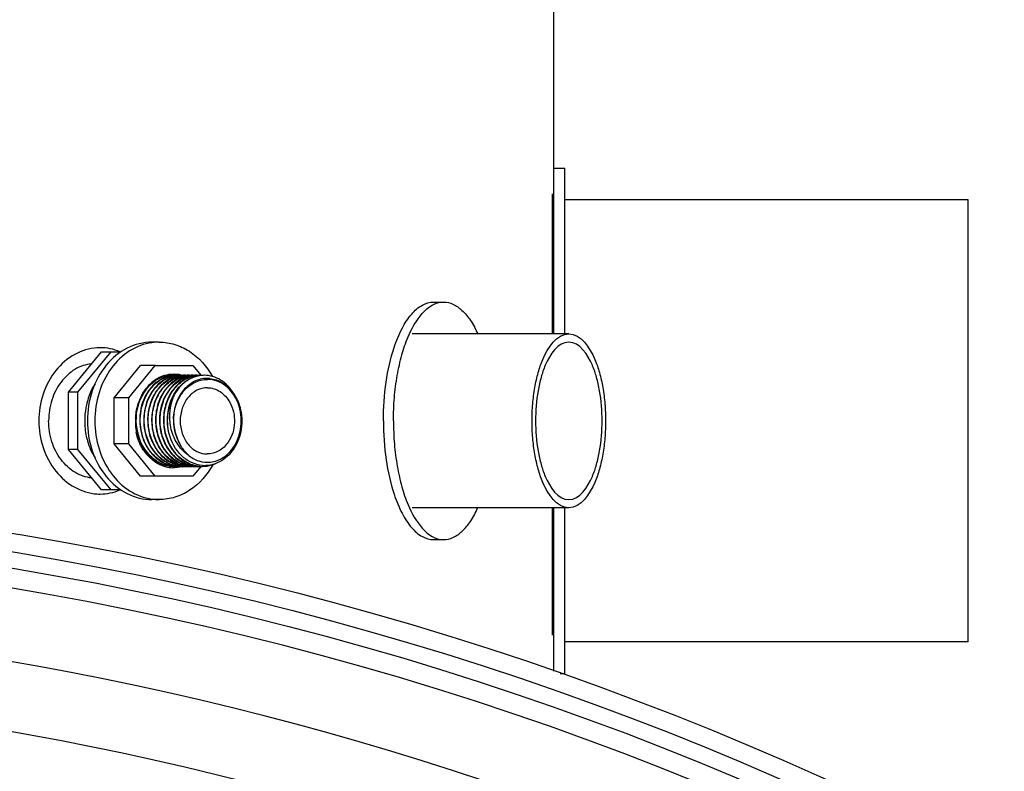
# Model space of a CAD drawing. Header units: millimetres. Extents: x 0 to 297, y 0 to 210.
# Tile 33 of 36: x 210.68 to 217.81, y 177.57 to 183.01. Entities that reach past the tile are written whole.
import ezdxf

# ---------------------------------------------------------------- set-up
doc = ezdxf.new("R2010")
doc.units = ezdxf.units.MM
doc.header["$LTSCALE"] = 16.335
doc.layers.get('0').update_dxf_attribs({"linetype": 'CONTINUOUS'})
doc.layers.add('01_GLOBAL', color=7, linetype='CONTINUOUS')
doc.layers.add('AXES_REF', color=7, linetype='CONTINUOUS')

msp = doc.modelspace()

# ---------------------------------------------------------------- linework, layer by layer
at = {"color": 7, "linetype": 'Continuous'}
for p, q in [((214.5452, 180.739), (214.5452, 181.939)), ((214.5452, 181.939), (214.6252, 181.939)), ((214.6252, 180.739), (214.6252, 181.939)), ((213.6758, 180.969), (213.7483, 180.969)), ((214.6546, 180.739), (213.5217, 180.739)), ((211.0316, 180.3162), (211.2716, 180.609)), ((211.1004, 180.3162), (211.3404, 180.609)), ((211.2716, 180.609), (211.4121, 180.609)), ((211.3621, 180.2748), (211.554, 180.509)), ((211.4691, 180.2748), (211.6611, 180.509)), ((211.6611, 180.509), (211.554, 180.509)), ((211.6611, 180.509), (211.9325, 180.5089)), ((211.9325, 180.5089), (211.9899, 180.4389)), ((211.6916, 180.4171), (211.6918, 180.4172)), ((211.6916, 180.4171), (211.6918, 180.4172)), ((211.7489, 180.4171), (211.7492, 180.4172)), ((211.7489, 180.4171), (211.7492, 180.4172)), ((211.7541, 180.4371), (211.7534, 180.437)), ((211.7541, 180.4371), (211.7534, 180.437)), ((211.7828, 180.4371), (211.7821, 180.437)), ((211.7828, 180.4371), (211.7821, 180.437)), ((211.8115, 180.4371), (211.8113, 180.4371)), ((211.8115, 180.4371), (211.8113, 180.4371)), ((211.8402, 180.4371), (211.8397, 180.437)), ((211.8402, 180.4371), (211.8397, 180.437)), ((211.8688, 180.4371), (211.8683, 180.437)), ((211.8688, 180.4371), (211.8683, 180.437)), ((211.8975, 180.4371), (211.8969, 180.437)), ((211.8975, 180.4371), (211.8969, 180.437)), ((211.9549, 180.4371), (211.9542, 180.437)), ((211.9549, 180.4371), (211.9542, 180.437)), ((212.012, 180.4389), (212.0118, 180.4389)), ((212.012, 180.4389), (212.0118, 180.4389)), ((211.0315, 179.902), (211.0316, 180.3162)), ((211.1004, 180.3162), (211.0316, 180.3162)), ((211.1003, 179.902), (211.1004, 180.3162)), ((211.362, 179.9434), (211.3621, 180.2748)), ((211.4691, 180.2748), (211.3621, 180.2748)), ((211.4691, 179.9434), (211.4691, 180.2748)), ((211.5597, 180.2873), (211.56, 180.2881)), ((211.5597, 180.2873), (211.56, 180.2881)), ((211.5539, 179.709), (211.362, 179.9434)), ((211.4691, 179.9434), (211.362, 179.9434)), ((211.661, 179.709), (211.4691, 179.9434)), ((211.2713, 179.609), (211.0315, 179.902)), ((211.1003, 179.902), (211.0315, 179.902)), ((211.3402, 179.609), (211.1003, 179.902)), ((211.7024, 179.8009), (211.7021, 179.8011)), ((211.7024, 179.8009), (211.7021, 179.8011)), ((211.7028, 179.799), (211.7034, 179.7988)), ((211.7028, 179.7989), (211.7033, 179.7987)), ((211.7308, 179.8011), (211.7306, 179.8012)), ((211.7308, 179.8011), (211.7306, 179.8012)), ((211.7315, 179.799), (211.732, 179.7988)), ((211.7315, 179.7989), (211.732, 179.7987)), ((211.7601, 179.799), (211.7607, 179.7988)), ((211.7601, 179.7989), (211.7607, 179.7987)), ((211.7725, 179.7808), (211.7723, 179.7808)), ((211.7725, 179.7808), (211.7723, 179.7808)), ((211.8298, 179.7808), (211.8296, 179.7808)), ((211.8298, 179.7808), (211.8296, 179.7808)), ((211.8585, 179.7808), (211.8583, 179.7808)), ((211.8585, 179.7808), (211.8583, 179.7808)), ((211.8872, 179.7808), (211.887, 179.7808)), ((211.8872, 179.7808), (211.887, 179.7808)), ((211.99, 179.7792), (211.9324, 179.7089)), ((211.94, 179.7808), (211.9404, 179.7808)), ((211.94, 179.7808), (211.9404, 179.7808)), ((211.9446, 179.7808), (211.9443, 179.7808)), ((211.9446, 179.7808), (211.9443, 179.7808)), ((211.9732, 179.7808), (211.973, 179.7808)), ((211.9732, 179.7808), (211.973, 179.7808)), ((211.661, 179.709), (211.5539, 179.709)), ((211.9324, 179.7089), (211.661, 179.709)), ((211.412, 179.609), (211.2713, 179.609)), ((214.6546, 179.479), (213.5217, 179.479)), ((214.5452, 178.2951), (214.5452, 179.479)), ((214.6252, 178.279), (214.6252, 179.479)), ((213.6758, 179.249), (213.7483, 179.249)), ((214.5916, 178.279), (214.6252, 178.279))]:
    msp.add_line(p, q, dxfattribs=at)
at = {"color": 9, "linetype": 'Continuous'}
for p, q in [((214.5352, 181.753), (214.5352, 180.739)), ((214.5352, 179.479), (214.5352, 178.5578))]:
    msp.add_line(p, q, dxfattribs=at)
msp.add_lwpolyline([(211.7922, 180.1218), (211.7921, 180.1135), (211.7922, 180.1054), (211.7925, 180.0977), (211.7929, 180.0903), (211.7935, 180.0832), (211.7941, 180.0765), (211.7949, 180.07), (211.7957, 180.0639), (211.7966, 180.0579), (211.7975, 180.0523), (211.7985, 180.0468), (211.7996, 180.0416)], dxfattribs=at)
at = {"color": 7, "linetype": 'Continuous'}
for centre, radius, start, end in [((211.2617, 180.2817), 0.3573, 90.00405, 93.67296), ((211.7966, 180.1974), 0.2436, 115.82729, 123.18052), ((211.8066, 180.1931), 0.2578, 117.46198, 120.96147), ((211.8226, 180.1946), 0.2467, 115.91905, 125.85731), ((211.7965, 180.1977), 0.2451, 116.90687, 117.64866), ((211.7958, 180.1991), 0.2435, 115.85746, 116.9072), ((211.7888, 180.2045), 0.2355, 114.89297, 115.84345), ((211.8018, 180.2026), 0.2471, 108.64652, 117.49248), ((211.7933, 180.2039), 0.2362, 115.49888, 115.78873), ((211.8253, 180.1974), 0.2435, 115.83203, 123.15277), ((211.8175, 180.2045), 0.2355, 114.89298, 115.84294), ((211.8219, 180.2039), 0.2362, 115.39851, 115.79368), ((211.7992, 180.2097), 0.2396, 107.8592, 108.59536), ((211.7989, 180.2105), 0.2388, 107.18795, 107.85916), ((211.7829, 180.2219), 0.2171, 97.8027, 100.9132), ((211.8462, 180.2044), 0.2357, 114.89486, 115.88559), ((211.8506, 180.2039), 0.2362, 115.49888, 115.78873), ((211.7885, 180.2201), 0.2212, 98.98836, 99.64045), ((211.7884, 180.2212), 0.2202, 92.4947, 98.99133), ((211.7827, 180.2228), 0.2162, 97.03521, 97.60638), ((211.7868, 180.2236), 0.2154, 91.11526, 98.66994), ((211.7826, 180.2236), 0.2154, 93.22277, 97.03703), ((211.8115, 180.2219), 0.2171, 97.80016, 100.91941), ((211.7825, 180.2252), 0.2138, 89.98428, 93.22135), ((211.7883, 180.2231), 0.2182, 88.91145, 92.48794), ((211.7867, 180.2256), 0.2134, 89.98235, 91.1024), ((211.8114, 180.2228), 0.2162, 97.07304, 97.60639), ((211.8155, 180.2236), 0.2154, 91.11488, 98.67261), ((211.8113, 180.2236), 0.2154, 93.22336, 97.0749), ((211.7867, 180.2251), 0.2139, 86.64625, 89.97991), ((211.7883, 180.2231), 0.2183, 84.92681, 88.9055), ((211.8402, 180.222), 0.217, 97.66092, 100.92872), ((211.8112, 180.2252), 0.2138, 89.98428, 93.22188), ((211.7882, 180.2219), 0.2194, 83.91377, 84.929), ((211.8154, 180.2256), 0.2134, 89.98234, 91.10224), ((211.7881, 180.2214), 0.2199, 82.83454, 83.91373), ((211.8401, 180.2228), 0.2162, 97.09046, 97.60728), ((211.8442, 180.2236), 0.2154, 91.11526, 98.66994), ((211.84, 180.2236), 0.2154, 93.25298, 97.09226), ((211.788, 180.2208), 0.2205, 81.29643, 82.8343), ((211.8154, 180.2255), 0.2135, 88.38797, 89.98165), ((211.8154, 180.2248), 0.2142, 86.67739, 88.38783), ((211.8399, 180.2252), 0.2138, 89.98428, 93.25156), ((211.8689, 180.222), 0.217, 97.72854, 100.92179), ((211.8441, 180.2256), 0.2134, 89.98235, 91.1024), ((211.8688, 180.2228), 0.2162, 97.08193, 97.60682), ((211.8728, 180.2236), 0.2154, 91.11526, 98.66994), ((211.8687, 180.2236), 0.2154, 93.23725, 97.08376), ((211.8441, 180.2251), 0.2139, 86.66034, 89.97993), ((211.8686, 180.2252), 0.2138, 89.98428, 93.2358), ((211.8976, 180.222), 0.217, 97.75404, 100.92017), ((211.8728, 180.2256), 0.2134, 89.98235, 91.1024), ((211.8975, 180.2228), 0.2162, 97.07889, 97.60661), ((211.9015, 180.2236), 0.2154, 91.11526, 98.66994), ((211.8974, 180.2236), 0.2154, 93.22975, 97.08074), ((211.8728, 180.2251), 0.2139, 86.65272, 89.97992), ((211.8973, 180.2252), 0.2138, 89.98429, 93.22829), ((211.9263, 180.222), 0.2171, 97.77082, 100.91824), ((211.9014, 180.2256), 0.2134, 89.98235, 91.1024), ((211.9261, 180.2228), 0.2162, 97.07681, 97.60651), ((211.9302, 180.2236), 0.2154, 91.11489, 98.67701), ((211.9261, 180.2236), 0.2154, 93.22649, 97.07865), ((211.9014, 180.2251), 0.2139, 86.64944, 89.97991), ((211.9549, 180.2222), 0.2169, 97.58214, 100.9362), ((211.926, 180.2252), 0.2138, 89.98428, 93.22502), ((211.9301, 180.2256), 0.2134, 89.98235, 91.10231), ((211.9548, 180.2229), 0.2161, 97.13561, 97.58018), ((211.9589, 180.2236), 0.2154, 91.11526, 98.66994), ((211.9548, 180.223), 0.216, 96.92493, 97.13559), ((211.9547, 180.2236), 0.2153, 93.41413, 96.92636), ((211.9301, 180.2251), 0.2138, 86.83974, 89.98017), ((211.9546, 180.2251), 0.2139, 89.98444, 93.41341), ((211.9836, 180.2219), 0.2171, 97.79391, 100.91473), ((211.9588, 180.2256), 0.2134, 89.98235, 91.1024), ((211.9835, 180.2228), 0.2162, 97.07387, 97.6064), ((211.9876, 180.2236), 0.2154, 91.11526, 98.66994), ((211.9834, 180.2236), 0.2154, 93.22358, 97.07572), ((211.9588, 180.2251), 0.2139, 86.64648, 89.97991), ((211.9833, 180.2252), 0.2138, 89.98428, 93.2221), ((212.0123, 180.2219), 0.2171, 97.59498, 100.89339), ((212.0164, 180.2229), 0.2161, 98.69729, 98.89849), ((211.9875, 180.2256), 0.2134, 89.98235, 91.1024), ((212.0122, 180.223), 0.216, 97.02831, 97.59244), ((212.0162, 180.2237), 0.2152, 91.18483, 98.69864), ((212.0121, 180.224), 0.215, 93.08574, 97.03035), ((211.9875, 180.2251), 0.2139, 86.5112, 89.97971), ((212.0162, 180.2249), 0.2141, 90.00254, 91.1194), ((212.0373, 180.2144), 0.2023, 84.5008, 91.13248), ((211.815, 180.1797), 0.2736, 121.03446, 130.68992), ((211.8012, 180.1893), 0.2547, 117.70382, 125.85123), ((211.8905, 180.1207), 0.3705, 155.59657, 157.3388), ((211.8844, 180.1235), 0.3637, 153.22206, 155.59768), ((211.9108, 180.1132), 0.3921, 163.6891, 163.92756), ((211.9082, 180.114), 0.3894, 161.89307, 163.6907), ((211.9049, 180.1151), 0.3859, 160.84184, 161.89192), ((211.9022, 180.116), 0.3831, 159.7628, 160.84192), ((211.8984, 180.1174), 0.3791, 158.15671, 159.76383), ((211.8947, 180.1189), 0.3751, 157.33684, 158.15538), ((211.9172, 180.1148), 0.3978, 169.59763, 178.34639), ((211.9184, 180.1094), 0.4001, 168.29793, 168.86422), ((211.9171, 180.1096), 0.3988, 167.56634, 168.29803), ((211.9341, 180.0952), 0.4166, 175.72255, 189.3581), ((211.9152, 180.1127), 0.3914, 193.14616, 193.511), ((211.8421, 180.0826), 0.3255, 215.38494, 220.06503), ((211.8511, 180.0644), 0.3171, 221.61968, 227.80238), ((211.8165, 180.0402), 0.276, 229.73988, 236.48821), ((211.8081, 180.0383), 0.2615, 234.26826, 244.51843), ((211.8091, 180.0292), 0.2628, 236.51029, 240.53009), ((211.8105, 180.0349), 0.2577, 237.13212, 245.13573), ((211.8039, 180.0198), 0.2521, 240.52152, 247.17919), ((211.8026, 180.0275), 0.2494, 244.59426, 246.40526), ((211.8069, 180.0277), 0.2496, 245.26472, 245.65701), ((211.7999, 180.0105), 0.2419, 247.19205, 252.95144), ((211.8318, 180.0285), 0.2505, 244.61308, 245.1596), ((211.8311, 180.0269), 0.2488, 245.15884, 246.40125), ((211.7983, 180.0057), 0.2369, 252.96835, 255.41694), ((211.8356, 180.0277), 0.2497, 245.17319, 245.66232), ((211.8351, 180.0267), 0.2486, 245.66196, 246.62815), ((211.7971, 180.0007), 0.2317, 255.40183, 267.26987), ((211.7972, 180.0108), 0.2318, 259.80527, 262.48884), ((211.8643, 180.0277), 0.2496, 245.26472, 245.65701), ((211.8582, 180.0234), 0.245, 246.53926, 250.32971), ((211.8625, 180.0237), 0.2453, 245.64576, 250.41956), ((211.7971, 180.0102), 0.2312, 262.48994, 262.85108), ((211.7971, 180.01), 0.231, 262.85106, 263.38417), ((211.8013, 180.0103), 0.2313, 261.85682, 262.79436), ((211.797, 180.0098), 0.2308, 263.38418, 263.88232), ((211.797, 180.0091), 0.2301, 263.88111, 266.99823), ((211.8012, 180.0094), 0.2304, 262.84807, 266.41041), ((211.8556, 180.0159), 0.2371, 250.31471, 259.72186), ((211.8596, 180.0152), 0.2363, 250.40263, 261.79827), ((211.8258, 180.0108), 0.2318, 259.79405, 262.42419), ((211.8011, 180.0081), 0.2291, 266.41179, 268.93456), ((211.8258, 180.0102), 0.2312, 262.42524, 262.85142), ((211.8011, 180.0073), 0.2283, 268.93557, 269.98251), ((211.8257, 180.01), 0.231, 262.8514, 263.39096), ((211.8298, 180.0092), 0.2302, 261.84162, 268.92648), ((211.8257, 180.0098), 0.2308, 263.39097, 263.88254), ((211.801, 180.0078), 0.2288, 269.98471, 273.15828), ((211.8256, 180.0091), 0.2301, 263.88131, 267.01108), ((211.8843, 180.016), 0.2372, 250.09424, 259.75006), ((211.8545, 180.0104), 0.2314, 259.76003, 262.868), ((211.8297, 180.0074), 0.2284, 268.93621, 269.98254), ((211.8544, 180.0098), 0.2308, 262.86957, 263.32283), ((211.8586, 180.0103), 0.2313, 261.85682, 262.79436), ((211.8543, 180.0092), 0.2302, 263.32174, 266.78411), ((211.8297, 180.0077), 0.2287, 269.98442, 272.92817), ((211.8585, 180.0094), 0.2304, 262.84807, 266.41041), ((211.8543, 180.0079), 0.2289, 266.78483, 269.98091), ((211.8832, 180.0108), 0.2318, 259.79393, 262.4245), ((211.8584, 180.0081), 0.2291, 266.41179, 268.93456), ((211.8831, 180.0102), 0.2312, 262.42555, 262.85142), ((211.8584, 180.0073), 0.2283, 268.93557, 269.98251), ((211.8831, 180.01), 0.231, 262.8514, 263.39091), ((211.8873, 180.0103), 0.2313, 261.85682, 262.79436), ((211.7954, 180.0047), 0.2359, 284.59189, 285.57137), ((211.8831, 180.0098), 0.2308, 263.39091, 263.88254), ((211.8584, 180.0078), 0.2288, 269.98471, 273.15842), ((211.8872, 180.0094), 0.2304, 262.84807, 266.41041), ((211.883, 180.0091), 0.2301, 263.8813, 267.01121), ((211.7951, 180.0057), 0.2369, 285.57174, 287.00225), ((211.9119, 180.0108), 0.2318, 259.79264, 262.43385), ((211.8871, 180.0081), 0.2291, 266.41179, 268.93456), ((211.9118, 180.0102), 0.2312, 262.43491, 262.85139), ((211.8871, 180.0073), 0.2283, 268.93557, 269.98251), ((211.9118, 180.01), 0.231, 262.85137, 263.38984), ((211.916, 180.0103), 0.2313, 261.85682, 262.79436), ((211.9118, 180.0098), 0.2308, 263.38984, 263.88252), ((211.8871, 180.0078), 0.2288, 269.98471, 273.1576), ((211.9159, 180.0094), 0.2304, 262.84807, 266.41041), ((211.9117, 180.0091), 0.2301, 263.88129, 267.01042), ((211.9406, 180.0108), 0.2318, 259.7912, 262.4454), ((211.9158, 180.0081), 0.2291, 266.41179, 268.93456), ((211.9405, 180.0102), 0.2312, 262.44647, 262.85135), ((211.9158, 180.0073), 0.2283, 268.93557, 269.98251), ((211.9405, 180.01), 0.231, 262.85133, 263.38854), ((211.9445, 180.0093), 0.2303, 261.85377, 268.9247), ((211.9404, 180.0098), 0.2308, 263.38855, 263.8825), ((211.9158, 180.0078), 0.2288, 269.98471, 273.1563), ((211.9404, 180.0091), 0.2301, 263.88127, 267.00915), ((211.9692, 180.0107), 0.2317, 259.76197, 262.75099), ((211.9445, 180.0072), 0.2282, 268.9355, 269.98251), ((211.9691, 180.01), 0.231, 262.84968, 263.35386), ((211.9734, 180.0103), 0.2313, 261.85682, 262.79436), ((211.9691, 180.0092), 0.2302, 263.35241, 266.94691), ((211.9445, 180.0078), 0.2288, 269.98463, 273.09377), ((211.9733, 180.0094), 0.2304, 262.84807, 266.41041), ((211.9979, 180.0108), 0.2318, 259.78879, 262.47241), ((211.9732, 180.0081), 0.2291, 266.41179, 268.93456), ((211.9979, 180.0102), 0.2312, 262.4735, 262.85121), ((211.9731, 180.0073), 0.2283, 268.93557, 269.98251), ((211.9978, 180.01), 0.231, 262.85119, 263.38565), ((212.002, 180.0103), 0.2313, 261.85682, 262.79436), ((211.9978, 180.0098), 0.2308, 263.38565, 263.8824), ((211.9731, 180.0078), 0.2288, 269.9847, 273.15136), ((212.0019, 180.0094), 0.2304, 262.84807, 266.41041), ((211.9977, 180.0091), 0.2301, 263.88117, 267.00424), ((212.0018, 180.0081), 0.2291, 266.41179, 268.93456), ((212.0018, 180.0073), 0.2283, 268.93557, 269.98251), ((212.02, 180.008), 0.2226, 265.28477, 268.56628), ((212.02, 180.0073), 0.2218, 268.56719, 271.96794), ((212.0366, 180.0169), 0.208, 276.89081, 290.2354), ((211.2617, 179.9362), 0.3573, 266.32791, 269.99596), ((206.8452, 156.209), 23, 262.15697, 262.09551)]:
    msp.add_arc(centre, radius, start, end, dxfattribs=at)
at = {"color": 9, "linetype": 'Continuous'}
for centre, radius, start, end in [((212.1454, 180.1133), 0.3532, 191.71168, 192.54087), ((212.1423, 180.1126), 0.35, 192.53741, 195.5747), ((211.8721, 180.0925), 0.3558, 208.45655, 213.88218), ((206.8452, 156.209), 22.4746, 70.70469, 109.29531), ((206.8452, 156.209), 21.9752, 70.70469, 109.29531)]:
    msp.add_arc(centre, radius, start, end, dxfattribs=at)
at = {"color": 7, "linetype": 'Continuous'}
for points, knots in [([(213.3849, 180.109), (213.3849, 180.165), (213.3895, 180.2753), (213.4094, 180.4348), (213.443, 180.584), (213.5082, 180.7819), (213.6284, 180.969), (213.7483, 180.969)], [0, 0, 0, 0, 0.171211, 0.337046, 0.49246, 0.633098, 1, 1, 1, 1]), ([(213.3901, 180.6406), (213.4059, 180.6879), (213.4402, 180.7732), (213.5078, 180.8795), (213.5856, 180.9504), (213.6477, 180.969), (213.6758, 180.969)], [0, 0, 0, 0, 0.325464, 0.597219, 0.816415, 1, 1, 1, 1]), ([(213.7483, 180.969), (213.7714, 180.969), (213.8212, 180.957), (213.8878, 180.9086), (213.9478, 180.8339), (213.9803, 180.773), (213.9957, 180.739)], [0, 0, 0, 0, 0.195399, 0.418255, 0.684794, 1, 1, 1, 1]), ([(214.3884, 180.109), (214.3884, 180.15), (214.3917, 180.2308), (214.4063, 180.3477), (214.4309, 180.457), (214.4787, 180.6019), (214.5668, 180.739), (214.6546, 180.739)], [0, 0, 0, 0, 0.171216, 0.337045, 0.49246, 0.633098, 1, 1, 1, 1]), ([(214.6546, 180.739), (214.7425, 180.739), (214.8305, 180.6019), (214.8783, 180.457), (214.903, 180.3477), (214.9175, 180.2308), (214.9209, 180.15), (214.9209, 180.109)], [0, 0, 0, 0, 0.366902, 0.50754, 0.662955, 0.828784, 1, 1, 1, 1]), ([(211.2389, 180.6383), (211.183, 180.6347), (211.0681, 180.5988), (210.8803, 180.435), (210.8171, 180.2374), (210.8171, 180.109)], [0, 0, 0, 0, 0.229042, 0.474179, 1, 1, 1, 1]), ([(213.3124, 180.109), (213.3124, 180.203), (213.3246, 180.3828), (213.3631, 180.5593), (213.3901, 180.6406)], [0, 0, 0, 0, 0.52326, 1, 1, 1, 1]), ([(214.6546, 180.679), (214.5751, 180.679), (214.4955, 180.555), (214.4522, 180.4238), (214.4218, 180.2885), (214.4138, 180.182), (214.4138, 180.109)], [0, 0, 0, 0, 0.367016, 0.507698, 0.663162, 1, 1, 1, 1]), ([(214.8955, 180.109), (214.8955, 180.182), (214.8875, 180.2885), (214.8571, 180.4238), (214.8138, 180.555), (214.7341, 180.679), (214.6546, 180.679)], [0, 0, 0, 0, 0.336838, 0.492302, 0.632984, 1, 1, 1, 1]), ([(211.2005, 180.5225), (211.1581, 180.5182), (211.0718, 180.4882), (210.9698, 180.3922), (210.904, 180.2602), (210.8889, 180.1599), (210.8889, 180.1091)], [0, 0, 0, 0, 0.227133, 0.469217, 0.728942, 1, 1, 1, 1]), ([(211.7433, 180.4164), (211.6988, 180.3948), (211.6193, 180.3182), (211.5678, 180.1608), (211.583, 179.9922), (211.6406, 179.8925), (211.6787, 179.8548)], [0, 0, 0, 0, 0.230943, 0.48603, 0.749548, 1, 1, 1, 1]), ([(211.6809, 179.8568), (211.6431, 179.8948), (211.5866, 179.9946), (211.5723, 180.1627), (211.6242, 180.3192), (211.7035, 180.3951), (211.7479, 180.4166)], [0, 0, 0, 0, 0.250773, 0.514301, 0.7692, 1, 1, 1, 1]), ([(211.7757, 180.4181), (211.7492, 180.4059), (211.699, 180.3699), (211.6239, 180.2659), (211.5888, 180.0976), (211.6375, 179.9324), (211.7219, 179.8347), (211.7757, 179.8031), (211.8036, 179.793)], [0, 0, 0, 0, 0.114803, 0.237391, 0.498599, 0.760038, 0.883413, 1, 1, 1, 1]), ([(211.8545, 179.7813), (211.8241, 179.7857), (211.7628, 179.8077), (211.6876, 179.8729), (211.6342, 179.9627), (211.6074, 180.0673), (211.6094, 180.1761), (211.6398, 180.2782), (211.6956, 180.3629), (211.7484, 180.403), (211.7765, 180.4166)], [0, 0, 0, 0, 0.114055, 0.234333, 0.362039, 0.495166, 0.629596, 0.760608, 0.884479, 1, 1, 1, 1]), ([(211.8565, 180.4351), (211.8249, 180.429), (211.7619, 180.4012), (211.6892, 180.3246), (211.6432, 180.2228), (211.6286, 180.1079), (211.647, 179.9931), (211.6968, 179.8917), (211.7732, 179.8156), (211.8382, 179.7885), (211.8708, 179.7826)], [0, 0, 0, 0, 0.112181, 0.23237, 0.361341, 0.496005, 0.631175, 0.761683, 0.88442, 1, 1, 1, 1]), ([(211.8832, 179.7813), (211.8499, 179.7861), (211.7827, 179.8117), (211.7034, 179.8878), (211.6516, 179.991), (211.6325, 180.1082), (211.6478, 180.2254), (211.6959, 180.3288), (211.7716, 180.4055), (211.8368, 180.4316), (211.8691, 180.4365)], [0, 0, 0, 0, 0.115463, 0.23806, 0.368667, 0.504135, 0.63907, 0.76807, 0.888019, 1, 1, 1, 1]), ([(211.8852, 180.4351), (211.8536, 180.429), (211.7906, 180.4012), (211.7179, 180.3246), (211.6719, 180.2228), (211.6573, 180.1079), (211.6756, 179.9931), (211.7255, 179.8917), (211.8018, 179.8156), (211.8669, 179.7885), (211.8995, 179.7826)], [0, 0, 0, 0, 0.112181, 0.232369, 0.361342, 0.496006, 0.631177, 0.761684, 0.884421, 1, 1, 1, 1]), ([(211.9425, 180.4351), (211.911, 180.429), (211.848, 180.4012), (211.7753, 180.3246), (211.7292, 180.2228), (211.7146, 180.1079), (211.733, 179.9931), (211.7828, 179.8917), (211.8592, 179.8156), (211.9243, 179.7885), (211.9568, 179.7826)], [0, 0, 0, 0, 0.112183, 0.232371, 0.361345, 0.496007, 0.631179, 0.761684, 0.88442, 1, 1, 1, 1]), ([(211.9693, 179.7813), (211.9359, 179.7861), (211.8687, 179.8117), (211.7894, 179.8878), (211.7376, 179.991), (211.7186, 180.1082), (211.7339, 180.2254), (211.782, 180.3288), (211.8576, 180.4055), (211.9228, 180.4316), (211.9551, 180.4365)], [0, 0, 0, 0, 0.115463, 0.23806, 0.368667, 0.504135, 0.63907, 0.76807, 0.888019, 1, 1, 1, 1]), ([(211.7611, 180.016), (211.7496, 180.061), (211.7428, 180.1548), (211.7794, 180.2865), (211.8574, 180.39), (211.9333, 180.4278), (211.9713, 180.4351)], [0, 0, 0, 0, 0.269208, 0.532004, 0.776052, 1, 1, 1, 1]), ([(212.0333, 180.4167), (212.002, 180.416), (211.937, 180.3989), (211.8581, 180.3322), (211.8058, 180.2363), (211.793, 180.1621), (211.7923, 180.1243)], [0, 0, 0, 0, 0.226139, 0.466671, 0.72644, 1, 1, 1, 1]), ([(211.9829, 180.4364), (211.9465, 180.4307), (211.873, 180.3983), (211.8218, 180.3376), (211.8018, 180.303)], [0, 0, 0, 0, 0.479935, 1, 1, 1, 1]), ([(211.8171, 180.4076), (211.8234, 180.4113), (211.8487, 180.4247), (211.8766, 180.4333), (211.8977, 180.4365)], [0, 0, 0, 0, 0.254784, 1, 1, 1, 1]), ([(211.9138, 180.4351), (211.8949, 180.4314), (211.8701, 180.4231), (211.8473, 180.4109), (211.8416, 180.4076)], [0, 0, 0, 0, 0.745634, 1, 1, 1, 1]), ([(211.8427, 180.4058), (211.8492, 180.4097), (211.8754, 180.424), (211.9045, 180.4332), (211.9264, 180.4365)], [0, 0, 0, 0, 0.255146, 1, 1, 1, 1]), ([(212.2268, 180.3093), (212.2037, 180.3472), (212.1435, 180.4127), (212.057, 180.439), (212.0162, 180.439)], [0, 0, 0, 0, 0.520784, 1, 1, 1, 1]), ([(211.534, 180.0237), (211.5174, 180.0944), (211.5221, 180.241), (211.6077, 180.3649), (211.6633, 180.4012)], [0, 0, 0, 0, 0.522624, 1, 1, 1, 1]), ([(211.5277, 180.1955), (211.5366, 180.2359), (211.566, 180.3119), (211.6208, 180.3733), (211.652, 180.3958)], [0, 0, 0, 0, 0.51791, 1, 1, 1, 1]), ([(211.6781, 180.3945), (211.6333, 180.3622), (211.5615, 180.2633), (211.5402, 180.1136), (211.5628, 179.9943), (211.5996, 179.9127), (211.6537, 179.8457), (211.7, 179.8137), (211.7244, 179.8021)], [0, 0, 0, 0, 0.239107, 0.499754, 0.631928, 0.760504, 0.883347, 1, 1, 1, 1]), ([(211.6542, 179.8548), (211.6181, 179.8905), (211.5626, 179.9836), (211.546, 180.117), (211.5643, 180.2222), (211.6014, 180.316), (211.652, 180.3751), (211.6921, 180.4013)], [0, 0, 0, 0, 0.247959, 0.509146, 0.639507, 0.766022, 1, 1, 1, 1]), ([(211.56, 180.2881), (211.5649, 180.2977), (211.5855, 180.3342), (211.613, 180.3669), (211.6366, 180.3872)], [0, 0, 0, 0, 0.257808, 1, 1, 1, 1]), ([(211.9119, 179.7813), (211.8822, 179.7856), (211.8226, 179.8066), (211.7487, 179.8689), (211.6951, 179.9551), (211.6573, 180.089), (211.675, 180.263), (211.7628, 180.3759), (211.8171, 180.4076)], [0, 0, 0, 0, 0.114325, 0.234662, 0.362284, 0.495451, 0.760121, 1, 1, 1, 1]), ([(211.8416, 180.4076), (211.788, 180.3762), (211.7009, 180.2654), (211.6818, 180.0937), (211.7173, 179.9608), (211.7687, 179.8744), (211.8404, 179.8108), (211.8988, 179.7879), (211.9281, 179.7827)], [0, 0, 0, 0, 0.239433, 0.503626, 0.636812, 0.764704, 0.885433, 1, 1, 1, 1]), ([(211.9406, 179.7813), (211.9111, 179.7855), (211.8517, 179.8064), (211.7781, 179.8682), (211.7244, 179.9537), (211.6862, 180.0867), (211.7028, 180.2601), (211.789, 180.3733), (211.8427, 180.4058)], [0, 0, 0, 0, 0.114251, 0.234468, 0.361934, 0.494958, 0.759651, 1, 1, 1, 1]), ([(211.7923, 180.1243), (211.7938, 180.1616), (211.8081, 180.2347), (211.8617, 180.3286), (211.9414, 180.3932), (212.0065, 180.409), (212.0377, 180.409)], [0, 0, 0, 0, 0.272507, 0.531832, 0.772712, 1, 1, 1, 1]), ([(212.1314, 180.3863), (212.1241, 180.39), (212.0945, 180.4029), (212.0618, 180.409), (212.0377, 180.409)], [0, 0, 0, 0, 0.254679, 1, 1, 1, 1]), ([(212.104, 180.4055), (212.1282, 180.3972), (212.1751, 180.371), (212.2113, 180.3315), (212.2268, 180.3093)], [0, 0, 0, 0, 0.485316, 1, 1, 1, 1]), ([(212.2601, 180.2366), (212.2552, 180.2492), (212.2338, 180.2964), (212.2001, 180.3384), (212.1699, 180.3619)], [0, 0, 0, 0, 0.260821, 1, 1, 1, 1]), ([(211.7611, 180.016), (211.7495, 180.0644), (211.7447, 180.1653), (211.777, 180.2613), (211.8018, 180.303)], [0, 0, 0, 0, 0.506265, 1, 1, 1, 1]), ([(211.8977, 179.8624), (211.866, 179.8847), (211.8109, 179.9461), (211.7523, 180.0977), (211.7664, 180.2304), (211.8018, 180.303)], [0, 0, 0, 0, 0.24128, 0.496622, 1, 1, 1, 1]), ([(212.2268, 180.3093), (212.2556, 180.2678), (212.2934, 180.1678), (212.2858, 180.0109), (212.219, 179.873), (212.1371, 179.8129), (212.0937, 179.7979)], [0, 0, 0, 0, 0.25367, 0.516954, 0.769356, 1, 1, 1, 1]), ([(212.2229, 179.9119), (212.2551, 179.957), (212.2946, 180.0676), (212.2805, 180.1836), (212.2601, 180.2366)], [0, 0, 0, 0, 0.493639, 1, 1, 1, 1]), ([(210.8171, 180.109), (210.8171, 179.9805), (210.8803, 179.7829), (211.0681, 179.6192), (211.183, 179.5833), (211.2389, 179.5797)], [0, 0, 0, 0, 0.525821, 0.770959, 1, 1, 1, 1]), ([(211.2005, 179.6954), (211.1581, 179.6998), (211.0717, 179.7298), (210.9698, 179.8259), (210.9039, 179.9579), (210.8889, 180.0582), (210.8889, 180.1091)], [0, 0, 0, 0, 0.227128, 0.469216, 0.728946, 1, 1, 1, 1]), ([(211.5195, 180.1263), (211.5178, 180.0678), (211.5389, 179.9525), (211.6111, 179.8578), (211.6554, 179.826)], [0, 0, 0, 0, 0.517578, 1, 1, 1, 1]), ([(213.3124, 180.109), (213.3124, 180.015), (213.3246, 179.8352), (213.3631, 179.6586), (213.3901, 179.5774)], [0, 0, 0, 0, 0.52326, 1, 1, 1, 1]), ([(213.3849, 180.109), (213.3849, 180.053), (213.3895, 179.9427), (213.4094, 179.7832), (213.443, 179.634), (213.5082, 179.4361), (213.6284, 179.249), (213.7483, 179.249)], [0, 0, 0, 0, 0.171211, 0.337046, 0.49246, 0.633098, 1, 1, 1, 1]), ([(214.6546, 179.479), (214.5668, 179.479), (214.4787, 179.616), (214.4309, 179.761), (214.4063, 179.8703), (214.3917, 179.9871), (214.3884, 180.068), (214.3884, 180.109)], [0, 0, 0, 0, 0.366902, 0.50754, 0.662955, 0.828784, 1, 1, 1, 1]), ([(214.4138, 180.109), (214.4138, 180.036), (214.4218, 179.9295), (214.4522, 179.7942), (214.4955, 179.663), (214.5751, 179.539), (214.6546, 179.539)], [0, 0, 0, 0, 0.336838, 0.492302, 0.632984, 1, 1, 1, 1]), ([(214.9209, 180.109), (214.9209, 180.068), (214.9175, 179.9871), (214.903, 179.8703), (214.8783, 179.761), (214.8305, 179.616), (214.7425, 179.479), (214.6546, 179.479)], [0, 0, 0, 0, 0.171216, 0.337045, 0.49246, 0.633098, 1, 1, 1, 1]), ([(214.6546, 179.539), (214.7341, 179.539), (214.8138, 179.663), (214.8571, 179.7942), (214.8875, 179.9295), (214.8955, 180.036), (214.8955, 180.109)], [0, 0, 0, 0, 0.367016, 0.507698, 0.663162, 1, 1, 1, 1]), ([(211.561, 179.9192), (211.5564, 179.9274), (211.5394, 179.9618), (211.5277, 179.9989), (211.523, 180.0275)], [0, 0, 0, 0, 0.2457, 1, 1, 1, 1]), ([(211.6706, 179.8185), (211.637, 179.8402), (211.5773, 179.9014), (211.5445, 179.9796), (211.5345, 180.0212)], [0, 0, 0, 0, 0.48316, 1, 1, 1, 1]), ([(211.5393, 179.9898), (211.5432, 179.977), (211.5606, 179.9281), (211.5884, 179.8827), (211.6141, 179.8538)], [0, 0, 0, 0, 0.256431, 1, 1, 1, 1]), ([(212.0017, 179.7862), (211.9745, 179.7884), (211.9193, 179.8037), (211.8222, 179.8722), (211.7767, 179.9567), (211.7611, 180.016)], [0, 0, 0, 0, 0.23307, 0.476612, 1, 1, 1, 1]), ([(211.8079, 180.0166), (211.8103, 180.0083), (211.8205, 179.9762), (211.8355, 179.9457), (211.8483, 179.9241)], [0, 0, 0, 0, 0.254368, 1, 1, 1, 1]), ([(211.8483, 179.9241), (211.8518, 179.9183), (211.866, 179.8961), (211.8833, 179.8758), (211.8977, 179.8624)], [0, 0, 0, 0, 0.255594, 1, 1, 1, 1]), ([(211.7306, 179.8012), (211.7237, 179.8044), (211.696, 179.8188), (211.671, 179.8382), (211.6542, 179.8548)], [0, 0, 0, 0, 0.245257, 1, 1, 1, 1]), ([(211.6787, 179.8548), (211.6847, 179.8488), (211.7092, 179.8266), (211.7376, 179.8088), (211.7601, 179.7989)], [0, 0, 0, 0, 0.25625, 1, 1, 1, 1]), ([(211.7598, 179.8009), (211.7526, 179.8043), (211.7239, 179.8192), (211.698, 179.8395), (211.6809, 179.8568)], [0, 0, 0, 0, 0.245101, 1, 1, 1, 1]), ([(211.8977, 179.8624), (211.9205, 179.8431), (211.9727, 179.8129), (212.0331, 179.807), (212.0616, 179.8104)], [0, 0, 0, 0, 0.509853, 1, 1, 1, 1]), ([(212.1086, 179.8217), (212.1197, 179.8258), (212.1642, 179.8465), (212.2014, 179.8817), (212.2229, 179.9119)], [0, 0, 0, 0, 0.241705, 1, 1, 1, 1]), ([(212.0018, 179.779), (212.0252, 179.779), (212.0569, 179.7839), (212.0864, 179.7948), (212.0937, 179.7979)], [0, 0, 0, 0, 0.746626, 1, 1, 1, 1]), ([(213.3901, 179.5774), (213.4059, 179.5301), (213.4402, 179.4448), (213.5078, 179.3385), (213.5856, 179.2676), (213.6477, 179.249), (213.6758, 179.249)], [0, 0, 0, 0, 0.325464, 0.597219, 0.816415, 1, 1, 1, 1]), ([(213.7483, 179.249), (213.7714, 179.249), (213.8212, 179.2609), (213.8878, 179.3094), (213.9478, 179.3841), (213.9803, 179.445), (213.9957, 179.4789)], [0, 0, 0, 0, 0.195399, 0.418255, 0.684794, 1, 1, 1, 1])]:
    msp.add_open_spline(points, degree=3, knots=knots, dxfattribs=at)
for points in [[(211.4043, 180.6091), (211.3598, 180.6285), (211.3103, 180.639), (211.2617, 180.639)], [(211.6896, 180.4183), (211.7091, 180.4277), (211.7301, 180.4346), (211.7515, 180.4382)], [(211.7418, 180.4351), (211.7238, 180.4316), (211.7062, 180.4258), (211.6897, 180.4182)], [(211.6918, 180.4172), (211.7115, 180.4266), (211.7328, 180.4332), (211.7543, 180.4365)], [(211.7704, 180.4351), (211.7525, 180.4316), (211.7349, 180.4258), (211.7183, 180.4182)], [(211.7206, 180.4173), (211.7403, 180.4266), (211.7615, 180.4332), (211.783, 180.4365)], [(211.7283, 180.4386), (211.7504, 180.4454), (211.7737, 180.449), (211.7968, 180.449)], [(211.7991, 180.4351), (211.7812, 180.4316), (211.7636, 180.4258), (211.747, 180.4182)], [(211.7492, 180.4172), (211.7689, 180.4266), (211.7902, 180.4332), (211.8117, 180.4365)], [(211.8278, 180.4351), (211.8098, 180.4316), (211.7922, 180.4258), (211.7757, 180.4181)], [(211.7765, 180.4166), (211.7966, 180.4263), (211.8183, 180.4332), (211.8404, 180.4365)], [(211.7968, 180.449), (211.8194, 180.449), (211.8423, 180.4455), (211.8639, 180.4389)], [(212.0567, 180.4158), (212.0728, 180.4142), (212.0887, 180.4107), (212.104, 180.4055)], [(212.1699, 180.3619), (212.1579, 180.3712), (212.145, 180.3795), (212.1314, 180.3863)], [(211.5186, 180.1263), (211.52, 180.1585), (211.5251, 180.1908), (211.534, 180.2218)], [(211.7923, 180.1243), (211.7921, 180.0956), (211.7954, 180.0667), (211.8021, 180.0389)], [(211.8021, 180.0389), (211.8039, 180.0314), (211.8058, 180.024), (211.8079, 180.0166)], [(211.5767, 179.8941), (211.571, 179.9022), (211.5658, 179.9106), (211.561, 179.9192)], [(211.6381, 179.8295), (211.6216, 179.8423), (211.6064, 179.8571), (211.593, 179.8731)], [(211.7033, 179.7987), (211.7202, 179.7913), (211.738, 179.7859), (211.7561, 179.7826)], [(211.7685, 179.7813), (211.7463, 179.7845), (211.7244, 179.791), (211.704, 179.8002)], [(211.732, 179.7987), (211.7489, 179.7914), (211.7667, 179.7859), (211.7848, 179.7826)], [(211.7971, 179.7813), (211.7763, 179.7843), (211.7558, 179.7902), (211.7365, 179.7985)], [(211.8548, 179.7765), (211.8325, 179.7707), (211.8091, 179.7682), (211.7861, 179.7692)], [(212.0937, 179.7979), (212.0725, 179.7906), (212.05, 179.7863), (212.0276, 179.7856)], [(211.2617, 179.579), (211.3103, 179.579), (211.3599, 179.5895), (211.4044, 179.6089)]]:
    msp.add_open_spline(points, degree=3, dxfattribs=at)
at = {"color": 9, "linetype": 'Continuous'}
msp.add_open_spline([(211.8051, 180.0186), (211.8075, 180.0101), (211.8181, 179.977), (211.8339, 179.9455), (211.8483, 179.9241)], degree=3, knots=[0, 0, 0, 0, 0.254734, 1, 1, 1, 1], dxfattribs=at)
at = {"layer": '01_GLOBAL', "color": 7, "linetype": 'Continuous'}
msp.add_line((214.5452, 181.939), (214.5452, 183.809), dxfattribs=at)
at = {"layer": 'AXES_REF', "color": 7, "linetype": 'Continuous'}
for p, q in [((217.5452, 181.709), (214.6252, 181.709)), ((217.5452, 178.509), (217.5452, 181.709)), ((211.6898, 180.679), (211.6362, 180.679)), ((211.6896, 179.539), (211.636, 179.539)), ((217.5452, 178.509), (214.6252, 178.509))]:
    msp.add_line(p, q, dxfattribs=at)
for radius in [23.39, 23.14]:
    msp.add_circle((206.8452, 156.209), radius, dxfattribs=at)
at = {"layer": 'AXES_REF', "color": 9, "linetype": 'Continuous'}
msp.add_circle((206.8452, 156.209), 23.2576, dxfattribs=at)
at = {"layer": 'AXES_REF', "color": 7, "linetype": 'Continuous'}
for centre, radius, start, end in [((211.6898, 180.2947), 0.3843, 89.99755, 97.91277), ((211.6901, 179.9257), 0.3867, 262.05887, 262.27511), ((211.6898, 179.9232), 0.3842, 262.26955, 269.96815)]:
    msp.add_arc(centre, radius, start, end, dxfattribs=at)
for points, knots in [([(211.6362, 180.679), (211.575, 180.679), (211.4469, 180.6468), (211.2925, 180.5162), (211.1922, 180.3277), (211.1575, 180.1091), (211.1921, 179.8905), (211.2923, 179.702), (211.4466, 179.5712), (211.5747, 179.539), (211.636, 179.539)], [0, 0, 0, 0, 0.113332, 0.233819, 0.363756, 0.499984, 0.636216, 0.766164, 0.886662, 1, 1, 1, 1]), ([(211.6369, 180.6753), (211.5799, 180.6674), (211.4648, 180.6234), (211.3297, 180.4914), (211.2427, 180.3125), (211.2127, 180.1091), (211.2426, 179.9057), (211.3296, 179.7267), (211.4646, 179.5947), (211.5796, 179.5506), (211.6366, 179.5427)], [0, 0, 0, 0, 0.113694, 0.234919, 0.364726, 0.499983, 0.635244, 0.765062, 0.886299, 1, 1, 1, 1]), ([(211.6898, 180.679), (211.7276, 180.679), (211.8047, 180.6673), (211.9502, 180.5988), (212.0347, 180.5028), (212.075, 180.4308)], [0, 0, 0, 0, 0.23757, 0.481526, 1, 1, 1, 1]), ([(211.2245, 180.3777), (211.2183, 180.3678), (211.1944, 180.3265), (211.1771, 180.2816), (211.1677, 180.2469)], [0, 0, 0, 0, 0.245524, 1, 1, 1, 1]), ([(212.0377, 180.349), (212.0119, 180.349), (211.958, 180.3355), (211.893, 180.2804), (211.8508, 180.2011), (211.8362, 180.109), (211.8507, 180.017), (211.8929, 179.9376), (211.9579, 179.8826), (212.0118, 179.869), (212.0376, 179.869)], [0, 0, 0, 0, 0.113333, 0.233819, 0.363756, 0.499984, 0.636216, 0.766163, 0.886662, 1, 1, 1, 1]), ([(212.0377, 180.349), (212.0698, 180.349), (212.1377, 180.3274), (212.1833, 180.2743), (212.2003, 180.2439)], [0, 0, 0, 0, 0.478837, 1, 1, 1, 1]), ([(211.1677, 180.2469), (211.1521, 180.1892), (211.1447, 180.1077), (211.1552, 180.0286), (211.159, 180.0089)], [0, 0, 0, 0, 0.749223, 1, 1, 1, 1]), ([(212.2003, 180.2439), (212.2247, 180.2), (212.2474, 180.0972), (212.2167, 179.9963), (212.1887, 179.9553)], [0, 0, 0, 0, 0.502517, 1, 1, 1, 1]), ([(211.159, 180.0089), (211.1619, 179.9937), (211.1758, 179.9348), (211.2005, 179.8784), (211.2245, 179.8403)], [0, 0, 0, 0, 0.255598, 1, 1, 1, 1]), ([(212.1887, 179.9553), (212.1712, 179.9297), (212.127, 179.8861), (212.0664, 179.869), (212.0376, 179.869)], [0, 0, 0, 0, 0.518127, 1, 1, 1, 1]), ([(212.0775, 179.7917), (212.0374, 179.7185), (211.9526, 179.6207), (211.8057, 179.5509), (211.7278, 179.539), (211.6896, 179.539)], [0, 0, 0, 0, 0.518719, 0.762607, 1, 1, 1, 1])]:
    msp.add_open_spline(points, degree=3, knots=knots, dxfattribs=at)

doc.saveas('drawing.dxf')
